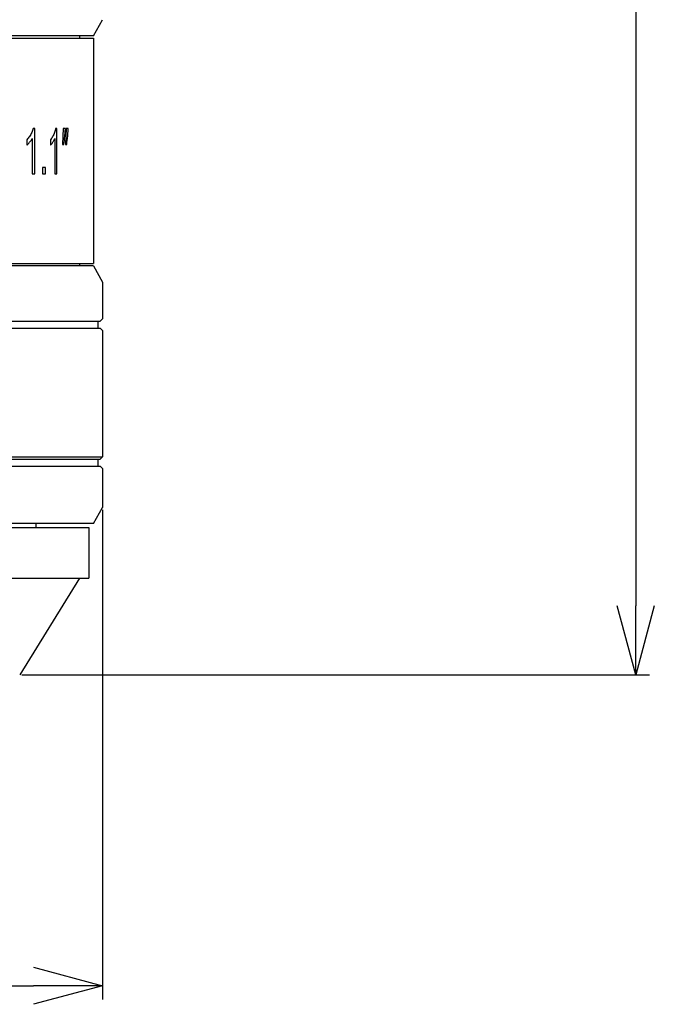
# Model space of a CAD drawing. Header units: millimetres. Extents: x 1839 to 1997, y 393 to 504.
# Tile 7 of 9: x 1891 to 1918, y 403 to 446. Entities that reach past the tile are written whole.
import ezdxf

# ---------------------------------------------------------------- set-up
doc = ezdxf.new("R2010")
doc.units = ezdxf.units.MM
doc.layers.get('0').update_dxf_attribs({"color": 50})
doc.layers.add('标注', color=7, linetype='Continuous', lineweight=9)
doc.styles.get("Standard").update_dxf_attribs({"font": 'times.ttf', "width": 0.7})
doc.dimstyles.new('ISO-25', dxfattribs={"dimtxt": 3.5, "dimasz": 3, "dimexe": 0.6, "dimexo": 0.1, "dimtad": 1, "dimdec": 3, "dimdsep": 46, "dimtxsty": 'Standard', "dimblk": 'OPEN30', "dimcen": 2.5, "dimadec": 3, "dimazin": 2, "dimtm": 1e-09, "dimtfac": 1, "dimtdec": 3, "dimtmove": 0, "dimatfit": 3, "dimldrblk": 'OPEN30', "dimfxl": 1, "dimtolj": 1, "dimarcsym": 0})

# ---------------------------------------------------------------- blocks, each defined once
blk = doc.blocks.new('_Open30')
at = {"color": 0, "linetype": 'ByBlock', "lineweight": -2}
for p, q in [((-1, 0.268), (0, 0)), ((0, 0), (-1, -0.268)), ((0, 0), (-1, 0))]:
    blk.add_line(p, q, dxfattribs=at)
blk = doc.blocks.new('*D15')
at = {"layer": 'Defpoints', "color": 0, "ltscale": 0.1, "transparency": 16777216}
for p in [(1871.876, 494.325), (1890.756, 417.239), (1917.516, 417.239)]:
    blk.add_point(p, dxfattribs=at)
at = {"layer": '标注', "color": 0, "lineweight": -2, "ltscale": 0.1, "transparency": 16777216}
for p, q in [((1871.976, 494.325), (1918.116, 494.325)), ((1917.516, 491.325), (1917.516, 420.239)), ((1890.856, 417.239), (1918.116, 417.239))]:
    blk.add_line(p, q, dxfattribs=at)
at = {"layer": '标注', "color": 0, "lineweight": -2, "ltscale": 0.1, "transparency": 16777216, "xscale": 3, "yscale": 3, "zscale": 3}
for p, rotation in [((1917.516, 494.325), 90), ((1917.516, 417.239), 270)]:
    blk.add_blockref('_Open30', p, dxfattribs=dict(at, rotation=rotation))
at = {"layer": '标注', "color": 0, "ltscale": 0.1, "transparency": 16777216, "insert": (1915.105, 449.893), "char_height": 3.5, "attachment_point": 5, "rotation": 90}
blk.add_mtext('\\A1;77.8', dxfattribs=at)
blk = doc.blocks.new('*D16')
at = {"layer": 'Defpoints', "color": 0, "ltscale": 0.1, "transparency": 16777216}
for p in [(1849.556, 424.51), (1894.356, 424.51), (1894.356, 403.728)]:
    blk.add_point(p, dxfattribs=at)
at = {"layer": '标注', "color": 0, "lineweight": -2, "ltscale": 0.1, "transparency": 16777216}
for p, q in [((1849.556, 424.41), (1849.556, 403.128)), ((1894.356, 424.41), (1894.356, 403.128)), ((1852.556, 403.728), (1891.356, 403.728))]:
    blk.add_line(p, q, dxfattribs=at)
at = {"layer": '标注', "color": 0, "lineweight": -2, "ltscale": 0.1, "transparency": 16777216, "xscale": 3, "yscale": 3, "zscale": 3, "rotation": 180}
blk.add_blockref('_Open30', (1849.556, 403.728), dxfattribs=at)
at = {"layer": '标注', "color": 0, "lineweight": -2, "ltscale": 0.1, "transparency": 16777216, "xscale": 3, "yscale": 3, "zscale": 3}
blk.add_blockref('_Open30', (1894.356, 403.728), dxfattribs=at)
at = {"layer": '标注', "color": 0, "ltscale": 0.1, "transparency": 16777216, "insert": (1871.956, 406.179), "char_height": 3.5, "attachment_point": 5}
blk.add_mtext('\\A1;%%C44.8', dxfattribs=at)

msp = doc.modelspace()

# ---------------------------------------------------------------- linework, layer by layer
at = {"color": 0, "linetype": 'Continuous'}
for p, q in [((1893.9563, 445.0086), (1894.3563, 445.7086)), ((1893.9563, 445.0086), (1849.9563, 445.0086)), ((1893.3563, 445.0086), (1893.3563, 444.9086)), ((1849.9564, 444.9086), (1893.9563, 444.9086)), ((1893.9563, 444.9086), (1893.9563, 435.1086)), ((1891.412, 440.9866), (1891.3387, 440.9866)), ((1891.412, 439.0086), (1891.412, 440.9866)), ((1892.3757, 440.9866), (1892.3172, 440.9866)), ((1892.3757, 439.0086), (1892.3757, 440.9866)), ((1892.6502, 440.9786), (1892.6264, 440.6493)), ((1892.7425, 440.9786), (1892.6502, 440.9786)), ((1892.7191, 440.6493), (1892.7425, 440.9786)), ((1892.7762, 440.9786), (1892.7535, 440.6493)), ((1892.864, 440.9786), (1892.7762, 440.9786)), ((1892.8417, 440.6493), (1892.864, 440.9786)), ((1891.0627, 440.4921), (1891.0627, 440.2583)), ((1891.2979, 440.5499), (1891.2979, 439.0086)), ((1892.0946, 440.4921), (1892.0946, 440.2583)), ((1892.2845, 440.5499), (1892.2845, 439.0086)), ((1892.6264, 440.6493), (1892.6209, 440.2811)), ((1892.6209, 440.2811), (1892.672, 440.2811)), ((1892.7535, 440.6493), (1892.7482, 440.2811)), ((1892.7482, 440.2811), (1892.7969, 440.2811)), ((1891.2979, 439.0086), (1891.412, 439.0086)), ((1891.8716, 439.284), (1891.753, 439.284)), ((1891.753, 439.284), (1891.753, 439.0086)), ((1891.753, 439.0086), (1891.8716, 439.0086)), ((1891.8716, 439.0086), (1891.8716, 439.284)), ((1892.2845, 439.0086), (1892.3757, 439.0086)), ((1849.9564, 435.1086), (1893.9563, 435.1086)), ((1893.9562, 435.0095), (1849.9565, 435.0095)), ((1893.3563, 435.1086), (1893.3563, 435.0095)), ((1893.9563, 435.0095), (1894.3563, 434.3095)), ((1894.3563, 434.3095), (1894.3563, 432.7095)), ((1849.6565, 432.6095), (1894.2562, 432.6095)), ((1894.1563, 432.6095), (1894.1563, 432.3095)), ((1894.3563, 432.7095), (1894.2563, 432.6095)), ((1849.6565, 432.3095), (1894.2562, 432.3095)), ((1894.2563, 432.3095), (1894.3563, 432.2095)), ((1894.3563, 432.2095), (1894.3563, 426.7095)), ((1849.6684, 426.6095), (1894.2562, 426.6095)), ((1883.7871, 426.7095), (1894.3563, 426.7095)), ((1894.1563, 426.6095), (1894.1563, 426.3095)), ((1894.3563, 426.7095), (1894.2563, 426.6095)), ((1849.6565, 426.3095), (1894.2562, 426.3095)), ((1894.2563, 426.3095), (1894.3563, 426.2095)), ((1894.3563, 426.2095), (1894.3563, 424.5095)), ((1893.9563, 423.8095), (1894.3563, 424.5095)), ((1893.9562, 423.8095), (1849.9565, 423.8095)), ((1850.1563, 423.6396), (1893.7563, 423.6396)), ((1891.4563, 423.8095), (1891.4563, 423.6396)), ((1893.7563, 423.6396), (1893.7563, 421.4396)), ((1850.1563, 421.4396), (1893.7563, 421.4396)), ((1893.3563, 421.4396), (1890.7563, 417.2386))]:
    msp.add_line(p, q, dxfattribs=at)
for centre, radius, start, end in [((1731.209, 461.1129), 162.8013, 352.648376, 352.779014), ((1732.5321, 459.9553), 161.468, 353.001349, 353.132964)]:
    msp.add_arc(centre, radius, start, end, dxfattribs=at)
for points, knots in [([(1891.2361, 440.7232), (1891.2206, 440.6943), (1891.1872, 440.6385), (1891.1295, 440.5607), (1891.0857, 440.514), (1891.0627, 440.4921)], [0, 0, 0, 0, 0.09829162, 0.19477838, 0.29000432, 0.29000432, 0.29000432, 0.29000432]), ([(1891.3387, 440.9866), (1891.3314, 440.9563), (1891.3141, 440.8962), (1891.2792, 440.8082), (1891.2513, 440.7513), (1891.2361, 440.7232)], [0, 0, 0, 0, 0.09349865, 0.18747622, 0.28342536, 0.28342536, 0.28342536, 0.28342536]), ([(1892.2348, 440.7232), (1892.2224, 440.6945), (1892.1958, 440.6392), (1892.1493, 440.5615), (1892.1135, 440.5142), (1892.0946, 440.4921)], [0, 0, 0, 0, 0.09362828, 0.18393662, 0.27120285, 0.27120285, 0.27120285, 0.27120285]), ([(1892.3172, 440.9866), (1892.3114, 440.9564), (1892.2976, 440.8966), (1892.2697, 440.8087), (1892.2471, 440.7515), (1892.2348, 440.7232)], [0, 0, 0, 0, 0.09219375, 0.18391025, 0.27651267, 0.27651267, 0.27651267, 0.27651267]), ([(1891.0627, 440.2583), (1891.0771, 440.2688), (1891.1059, 440.2929), (1891.1471, 440.335), (1891.1739, 440.3661), (1891.1875, 440.3828)], [0, 0, 0, 0, 0.05350072, 0.11230116, 0.17665086, 0.17665086, 0.17665086, 0.17665086]), ([(1891.1875, 440.3828), (1891.2017, 440.4), (1891.2288, 440.4353), (1891.2662, 440.4908), (1891.2878, 440.5299), (1891.2979, 440.5499)], [0, 0, 0, 0, 0.06699495, 0.13343343, 0.2006764, 0.2006764, 0.2006764, 0.2006764]), ([(1892.0946, 440.2583), (1892.1064, 440.269), (1892.13, 440.2932), (1892.1632, 440.3353), (1892.1847, 440.3662), (1892.1956, 440.3828)], [0, 0, 0, 0, 0.04776105, 0.1013024, 0.16067527, 0.16067527, 0.16067527, 0.16067527]), ([(1892.1956, 440.3828), (1892.2071, 440.4001), (1892.2291, 440.4356), (1892.2592, 440.4912), (1892.2764, 440.53), (1892.2845, 440.5499)], [0, 0, 0, 0, 0.06248114, 0.12521199, 0.18957344, 0.18957344, 0.18957344, 0.18957344])]:
    msp.add_open_spline(points, degree=3, knots=knots, dxfattribs=at)

# ---------------------------------------------------------------- dimensions: what is measured, and where the dimension line sits
at = {"layer": '标注', "ltscale": 0.1}
dim = msp.add_linear_dim(base=(1917.5156, 417.2386), p1=(1871.8763, 494.325), p2=(1890.7563, 417.2386), angle=270, text='77.8', dimstyle='ISO-25', dxfattribs=at)
dim.commit()
dim.dimension.update_dxf_attribs({"geometry": '*D15', "text_midpoint": (1917.5156, 449.8929), "dimtype": 160})
dim = msp.add_linear_dim(base=(1894.3563, 403.7278), p1=(1849.5563, 424.5095), p2=(1894.3563, 424.5095), text='%%C<>', dimstyle='ISO-25', dxfattribs=at)
dim.commit()
dim.dimension.update_dxf_attribs({"geometry": '*D16', "text_midpoint": (1871.9563, 406.1785)})

doc.saveas('drawing.dxf')
